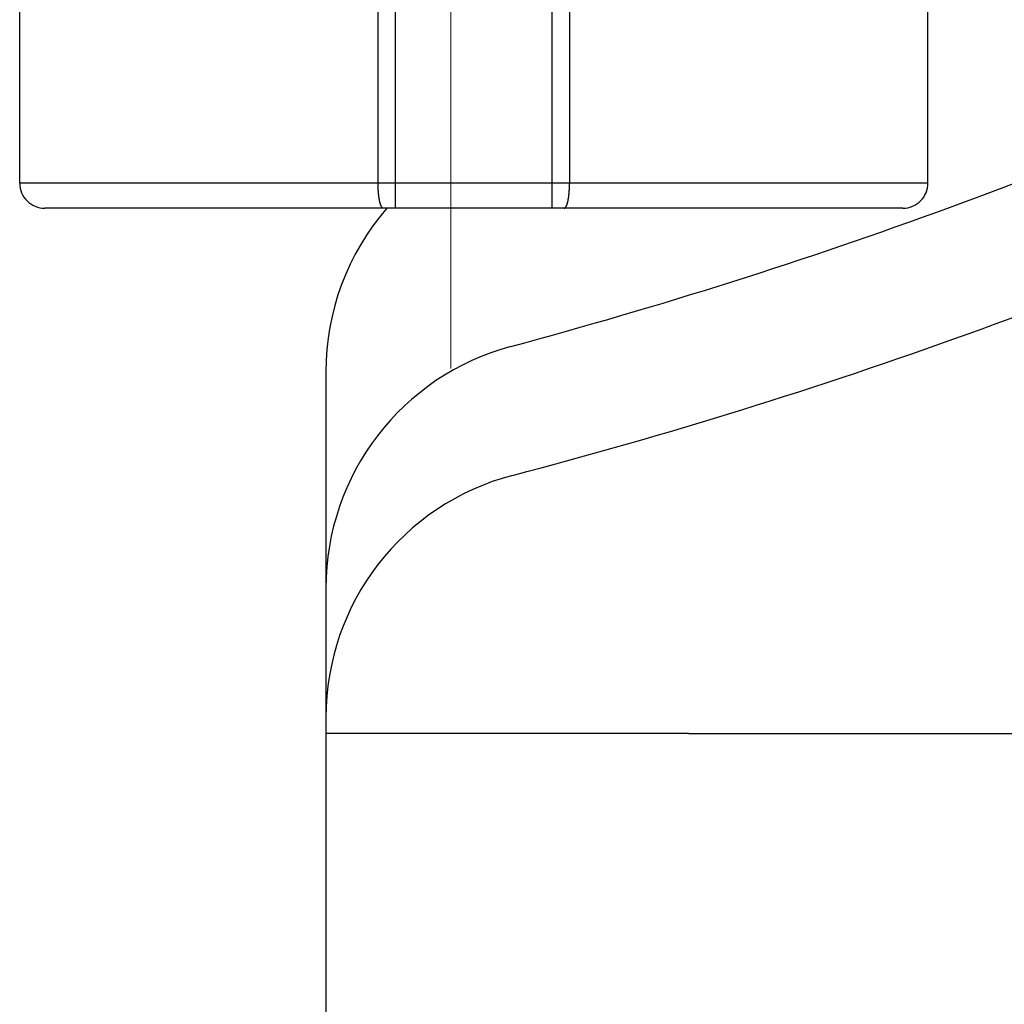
# Model space of a CAD drawing. Header units: millimetres. Extents: x 0 to 1071, y 0 to 742.
# Tile 49 of 130: x 160 to 172, y 419 to 431. Entities that reach past the tile are written whole.
import ezdxf

# ---------------------------------------------------------------- set-up
doc = ezdxf.new("R2010")
doc.units = ezdxf.units.MM
doc.header["$LTSCALE"] = 0.454724
doc.linetypes.add('CENTER', pattern=[50.8, 31.75, -6.35, 6.35, -6.35])
doc.layers.add('NoLayerName_001', color=7, linetype='Continuous')
doc.layers.add('NoLayerName_002', color=7, linetype='Continuous')
doc.styles.get("Standard").update_dxf_attribs({"font": 'txt', "bigfont": 'extfont2'})
doc.dimstyles.get("Standard").update_dxf_attribs({"dimtxt": 2.5, "dimasz": 2.5, "dimexe": 1, "dimexo": 1, "dimtad": 1, "dimdec": 3, "dimzin": 0, "dimdsep": 46, "dimtxsty": 'Standard', "dimcen": 2.5, "dimadec": 3, "dimazin": 0, "dimtfac": 0.75, "dimtdec": 3, "dimtmove": 0, "dimatfit": 3, "dimfxl": 1, "dimarcsym": 0})

# ---------------------------------------------------------------- blocks, each defined once
blk = doc.blocks.new('_OPEN30')
at = {"color": 0, "linetype": 'ByBlock', "lineweight": -2}
for p, q in [((-1, 0.267949), (0, 0)), ((0, 0), (-1, -0.267949)), ((0, 0), (-1, 0))]:
    blk.add_line(p, q, dxfattribs=at)
blk = doc.blocks.new('*D128')
at = {"layer": 'Defpoints', "color": 0}
for p in [(221.02, 487.5), (232.693, 487.5), (170.65, 428.55)]:
    blk.add_point(p, dxfattribs=at)
at = {"layer": 'NoLayerName_002', "color": 0, "linetype": 'Continuous', "lineweight": 13}
for p, q in [((223.52, 487.5), (235.193, 487.5)), ((232.693, 432.3), (232.693, 483.75)), ((173.15, 428.55), (235.193, 428.55))]:
    blk.add_line(p, q, dxfattribs=at)
at = {"layer": 'NoLayerName_002', "color": 0, "lineweight": 13, "xscale": 3.75, "yscale": 3.75, "zscale": 3.75}
for p, rotation in [((232.693, 487.5), 90), ((232.693, 428.55), 270)]:
    blk.add_blockref('_OPEN30', p, dxfattribs=dict(at, rotation=rotation))
at = {"layer": 'NoLayerName_002', "color": 0, "lineweight": 13, "insert": (225.009, 458.025), "char_height": 8.75, "attachment_point": 5, "rotation": 90}
blk.add_mtext('\\W0.8000;５９', dxfattribs=at)

msp = doc.modelspace()

# ---------------------------------------------------------------- linework, layer by layer
at = {"layer": 'NoLayerName_001', "color": 4, "linetype": 'CENTER', "lineweight": 13}
msp.add_line((165.5, 426.875), (165.5, 446.875), dxfattribs=at)
at = {"layer": 'NoLayerName_001', "color": 60, "linetype": 'Continuous', "lineweight": 25}
for p, q in [((164.626306, 429.099924), (164.626307, 439.716185)), ((164.837111, 428.799924), (164.83711, 439.711361)), ((166.713279, 439.711361), (166.713278, 428.799924)), ((166.924082, 439.716185), (166.924083, 429.099924)), ((160.325194, 429.099924), (160.325194, 431.954839)), ((171.225194, 429.099924), (171.225194, 431.299871)), ((171.225194, 429.099924), (160.325194, 429.099924)), ((170.925193, 428.799924), (160.625195, 428.799924))]:
    msp.add_line(p, q, dxfattribs=at)
at = {"layer": 'NoLayerName_001', "color": 7, "linetype": 'Continuous', "lineweight": 25}
for p, q in [((164, 426.836921), (164, 407)), ((168.35, 422.499924), (164, 422.499924)), ((168.35, 422.499924), (191.306, 422.499924))]:
    msp.add_line(p, q, dxfattribs=at)
for centre, radius, start, end in [((150, 487.499924), 62.5, 285.04288688, 295.16522112), ((150, 487.499924), 64, 284.69842429, 294.95302079), ((167, 426.836921), 3, 139.1307912, 180), ((167, 424.24449), 3, 105.0428869, 180), ((167, 422.692517), 3, 104.6984243, 180)]:
    msp.add_arc(centre, radius, start, end, dxfattribs=at)
at = {"layer": 'NoLayerName_001', "color": 60, "linetype": 'Continuous', "lineweight": 25}
for centre, start, end in [((160.625195, 429.099924), 180, 270.0001212), ((170.925194, 429.099924), 269.9997619, 0)]:
    msp.add_arc(centre, 0.3, start, end, dxfattribs=at)
for points, knots in [([(164.629346, 429.00804), (164.629221, 429.009952), (164.628964, 429.013775), (164.628618, 429.019511), (164.628294, 429.025249), (164.627997, 429.030989), (164.627724, 429.036729), (164.627476, 429.042471), (164.627252, 429.048214), (164.627052, 429.053957), (164.626875, 429.059702), (164.626723, 429.065447), (164.626594, 429.071192), (164.626489, 429.076938), (164.626407, 429.082685), (164.626349, 429.088431), (164.626312, 429.094178), (164.62631, 429.098009), (164.626306, 429.099924)], [0, 0, 0, 0, 0.00574694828, 0.01149393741, 0.01724097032, 0.02298804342, 0.0287351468, 0.0344822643, 0.04022937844, 0.04597647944, 0.05172355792, 0.05747060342, 0.0632176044, 0.06896454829, 0.07471142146, 0.08045820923, 0.08620489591, 0.09195146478, 0.09195146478, 0.09195146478, 0.09195146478]), ([(166.921043, 429.00804), (166.921168, 429.009952), (166.921425, 429.013775), (166.921771, 429.019511), (166.922094, 429.025249), (166.922392, 429.030989), (166.922664, 429.036729), (166.922913, 429.042471), (166.923137, 429.048214), (166.923337, 429.053957), (166.923513, 429.059702), (166.923666, 429.065447), (166.923795, 429.071192), (166.9239, 429.076938), (166.923982, 429.082685), (166.92404, 429.088431), (166.924077, 429.094178), (166.924079, 429.098009), (166.924083, 429.099924)], [0, 0, 0, 0, 0.00574694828, 0.01149393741, 0.01724097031, 0.02298804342, 0.0287351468, 0.0344822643, 0.04022937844, 0.04597647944, 0.05172355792, 0.05747060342, 0.06321760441, 0.0689645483, 0.07471142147, 0.08045820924, 0.08620489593, 0.0919514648, 0.0919514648, 0.0919514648, 0.0919514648]), ([(164.689548, 428.799924), (164.687683, 428.800339), (164.683716, 428.80071), (164.678788, 428.804153), (164.674575, 428.808181), (164.671109, 428.812829), (164.668051, 428.817685), (164.665303, 428.822743), (164.662798, 428.827927), (164.660515, 428.833209), (164.658427, 428.83857), (164.656503, 428.843992), (164.654715, 428.849461), (164.65303, 428.854962), (164.651439, 428.860488), (164.649937, 428.866037), (164.648517, 428.871607), (164.647174, 428.877196), (164.645901, 428.882801), (164.644691, 428.88842), (164.64354, 428.89405), (164.642444, 428.899692), (164.641401, 428.905344), (164.640409, 428.911006), (164.639464, 428.916675), (164.638565, 428.922352), (164.637708, 428.928036), (164.636891, 428.933726), (164.636112, 428.93942), (164.63537, 428.94512), (164.634663, 428.950823), (164.633991, 428.956531), (164.633352, 428.962242), (164.632746, 428.967958), (164.632172, 428.973676), (164.631628, 428.979397), (164.631115, 428.985121), (164.630629, 428.990848), (164.630173, 428.996576), (164.629741, 429.002307), (164.62948, 429.006129), (164.629346, 429.00804)], [0, 0, 0, 0, 0.0057317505, 0.0116722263, 0.0175310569, 0.0232492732, 0.0289871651, 0.0347483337, 0.0405042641, 0.0462552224, 0.0520066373, 0.0577602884, 0.0635148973, 0.0692673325, 0.0750172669, 0.0807657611, 0.0865135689, 0.0922611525, 0.0980087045, 0.1037561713, 0.1095034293, 0.1152506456, 0.1209979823, 0.1267455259, 0.1324932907, 0.138241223, 0.1439892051, 0.1497370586, 0.1554846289, 0.1612319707, 0.1669791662, 0.1727262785, 0.1784733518, 0.1842204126, 0.1899674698, 0.1957145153, 0.2014615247, 0.2072084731, 0.2129553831, 0.218702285, 0.224449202, 0.224449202, 0.224449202, 0.224449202]), ([(166.860841, 428.799924), (166.862706, 428.800339), (166.866673, 428.80071), (166.871601, 428.804153), (166.875814, 428.808181), (166.87928, 428.812829), (166.882338, 428.817685), (166.885086, 428.822743), (166.887591, 428.827927), (166.889874, 428.833209), (166.891962, 428.83857), (166.893886, 428.843992), (166.895674, 428.849461), (166.897359, 428.854962), (166.89895, 428.860488), (166.900452, 428.866037), (166.901872, 428.871607), (166.903215, 428.877196), (166.904488, 428.882801), (166.905698, 428.88842), (166.906849, 428.89405), (166.907945, 428.899692), (166.908988, 428.905344), (166.90998, 428.911006), (166.910925, 428.916675), (166.911824, 428.922352), (166.912681, 428.928036), (166.913498, 428.933726), (166.914277, 428.93942), (166.915019, 428.94512), (166.915726, 428.950823), (166.916398, 428.956531), (166.917037, 428.962242), (166.917643, 428.967958), (166.918217, 428.973676), (166.918761, 428.979397), (166.919274, 428.985121), (166.91976, 428.990848), (166.920216, 428.996576), (166.920648, 429.002307), (166.920909, 429.006129), (166.921043, 429.00804)], [0, 0, 0, 0, 0.0057317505, 0.0116722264, 0.0175310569, 0.0232492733, 0.0289871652, 0.0347483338, 0.0405042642, 0.0462552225, 0.0520066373, 0.0577602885, 0.0635148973, 0.0692673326, 0.0750172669, 0.0807657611, 0.086513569, 0.0922611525, 0.0980087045, 0.1037561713, 0.1095034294, 0.1152506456, 0.1209979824, 0.1267455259, 0.1324932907, 0.1382412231, 0.1439892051, 0.1497370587, 0.1554846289, 0.1612319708, 0.1669791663, 0.1727262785, 0.1784733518, 0.1842204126, 0.1899674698, 0.1957145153, 0.2014615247, 0.2072084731, 0.2129553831, 0.2187022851, 0.224449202, 0.224449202, 0.224449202, 0.224449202])]:
    msp.add_open_spline(points, degree=3, knots=knots, dxfattribs=at)

# ---------------------------------------------------------------- dimensions: what is measured, and where the dimension line sits
at = {"layer": 'NoLayerName_002', "color": 3, "linetype": 'Continuous', "lineweight": 13}
dim = msp.add_linear_dim(base=(232.693237, 487.5), p1=(170.649999, 428.55), p2=(221.019626, 487.5), angle=90, text='\\W0.8000;５９', dimstyle='Standard', override={"dimtxt": 8.75, "dimasz": 3.75, "dimexe": 2.5, "dimexo": 2.5, "dimgap": 2.5, "dimzin": 8, "dimblk": 'OPEN30', "dimclrd": 0, "dimclre": 0, "dimclrt": 0, "dimtp": 0, "dimtm": 0, "dimlwd": 13, "dimlwe": 13}, dxfattribs=at)
dim.commit()
dim.dimension.update_dxf_attribs({"geometry": '*D128', "text_midpoint": (232.693237, 458.025), "dimtype": 160})

doc.saveas('drawing.dxf')
